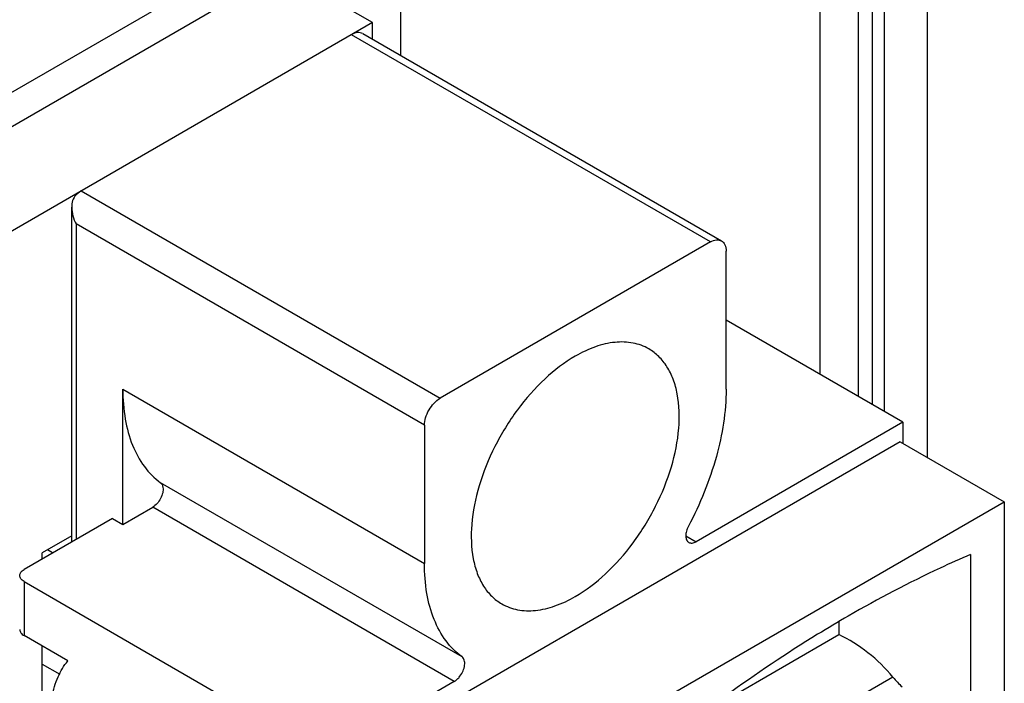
# Model space of a CAD drawing. Header units: inches. Extents: x 0 to 34, y 0 to 22.
# Tile 28 of 111: x 5.34 to 5.735, y 15.846 to 16.113. Entities that reach past the tile are written whole.
import ezdxf

# ---------------------------------------------------------------- set-up
doc = ezdxf.new("R2010")
doc.units = ezdxf.units.IN
doc.header["$LTSCALE"] = 1.87
doc.header["$MEASUREMENT"] = 0
doc.layers.get('0').update_dxf_attribs({"linetype": 'CONTINUOUS'})
doc.layers.add('02___PRT_ALL_AXES', color=7, linetype='CONTINUOUS')
doc.layers.add('ARTWORK', color=7, linetype='CONTINUOUS')

msp = doc.modelspace()

# ---------------------------------------------------------------- linework, layer by layer
at = {"color": 7, "linetype": 'CONTINUOUS'}
for p, q in [((5.70452, 15.93692), (5.70452, 17.61127)), ((5.68722, 15.95534), (5.68722, 17.58716)), ((5.68223, 17.55019), (5.68223, 15.95822)), ((5.48163, 16.11141), (5.44525, 16.13241)), ((5.48163, 16.11141), (5.33025, 16.02401)), ((5.48163, 16.10476), (5.48163, 16.11141)), ((5.61734, 16.02341), (5.47328, 16.10659)), ((5.47771, 16.10703), (5.62177, 16.02385)), ((5.3647, 16.0439), (5.36262, 16.04228)), ((5.3647, 16.0439), (5.50877, 15.96072)), ((5.36089, 15.90307), (5.36089, 16.03735)), ((5.50251, 15.94987), (5.36262, 16.03064)), ((5.36262, 16.03064), (5.36262, 15.90407)), ((5.61734, 16.02341), (5.50877, 15.96072)), ((5.62361, 15.96434), (5.62361, 16.01979)), ((5.69459, 15.95109), (5.62361, 15.99207)), ((5.38141, 15.96434), (5.50251, 15.89442)), ((5.38141, 15.9101), (5.38141, 15.96434)), ((5.69459, 15.95109), (5.61161, 15.90317)), ((5.69459, 15.95109), (5.69459, 15.94265)), ((5.50251, 15.94987), (5.50251, 15.89442)), ((5.69355, 15.94325), (5.48163, 15.82089)), ((5.69355, 15.94325), (5.73531, 15.91914)), ((5.51764, 15.85692), (5.39654, 15.92684)), ((5.59959, 15.84078), (5.73531, 15.91914)), ((5.73531, 15.91914), (5.73531, 15.58162)), ((5.38141, 15.9101), (5.3934, 15.91702)), ((5.5145, 15.8471), (5.3934, 15.91702)), ((5.37723, 15.91251), (5.34174, 15.89201)), ((5.37723, 15.91251), (5.38141, 15.9101)), ((5.36089, 15.90548), (5.34905, 15.89865)), ((5.60747, 15.90556), (5.61161, 15.90317)), ((5.35322, 15.89865), (5.35113, 15.89985)), ((5.34905, 15.89623), (5.34905, 15.89865)), ((5.72174, 15.89804), (5.72174, 15.83657)), ((5.34174, 15.88719), (5.4691, 15.81365)), ((5.34174, 15.88719), (5.34174, 15.8655)), ((5.66884, 15.87103), (5.66884, 15.8659)), ((5.35934, 15.85533), (5.34174, 15.8655)), ((5.62361, 15.83978), (5.66884, 15.8659)), ((5.34905, 15.83838), (5.34905, 15.86128)), ((5.34905, 15.85405), (5.35606, 15.85)), ((5.6906, 15.84881), (5.62361, 15.81013)), ((5.5145, 15.8471), (5.47536, 15.8245))]:
    msp.add_line(p, q, dxfattribs=at)
at = {"color": 3, "linetype": 'CONTINUOUS'}
for p, q in [((5.67666, 17.48339), (5.67666, 15.96144)), ((5.29456, 16.04541), (5.47752, 16.15105))]:
    msp.add_line(p, q, dxfattribs=at)
at = {"color": 7, "linetype": 'CONTINUOUS'}
for centre, major_axis, start_param, end_param in [((5.66296, 15.83211), (0.03341, -0.03067), 1.369589, 1.991559), ((5.70534, 15.85772), (0.01782, -0.01636), -1.772003, -1.548183)]:
    msp.add_ellipse(centre, major_axis=major_axis, ratio=0.697533, start_param=start_param, end_param=end_param, dxfattribs=at)
for points, knots in [([(5.4777, 16.10703), (5.47711, 16.10737), (5.47547, 16.10762), (5.47401, 16.10701), (5.47328, 16.10659)], [0, 0, 0, 0, 0.449158, 1, 1, 1, 1]), ([(5.36262, 16.04228), (5.36199, 16.04167), (5.36109, 16.04004), (5.36089, 16.03825), (5.36089, 16.03735)], [0, 0, 0, 0, 0.492046, 1, 1, 1, 1]), ([(5.61734, 16.02341), (5.61807, 16.02383), (5.61954, 16.02444), (5.62117, 16.02419), (5.62177, 16.02385)], [0, 0, 0, 0, 0.550842, 1, 1, 1, 1]), ([(5.62177, 16.02385), (5.62237, 16.0235), (5.6234, 16.02221), (5.62361, 16.02064), (5.62361, 16.01979)], [0, 0, 0, 0, 0.449166, 1, 1, 1, 1]), ([(5.59259, 15.98052), (5.59064, 15.98165), (5.58616, 15.98327), (5.57873, 15.98346), (5.5708, 15.98155), (5.56565, 15.97909), (5.56306, 15.9776)], [0, 0, 0, 0, 0.217764, 0.450933, 0.710205, 1, 1, 1, 1]), ([(5.56306, 15.88116), (5.56743, 15.88369), (5.57591, 15.89022), (5.58677, 15.90257), (5.59571, 15.91711), (5.60199, 15.93266), (5.60511, 15.94794), (5.60483, 15.95998), (5.6026, 15.96823), (5.60012, 15.97337), (5.5968, 15.97757), (5.59404, 15.97968), (5.59259, 15.98052)], [0, 0, 0, 0, 0.128691, 0.27028, 0.417436, 0.561785, 0.695455, 0.812717, 0.864681, 0.912514, 0.957142, 1, 1, 1, 1]), ([(5.56306, 15.9776), (5.55868, 15.97507), (5.5502, 15.96854), (5.53934, 15.95619), (5.5304, 15.94165), (5.52412, 15.92611), (5.521, 15.91083), (5.52128, 15.89879), (5.52351, 15.89053), (5.52599, 15.88539), (5.52931, 15.88119), (5.53207, 15.87908), (5.53353, 15.87824)], [0, 0, 0, 0, 0.128691, 0.27028, 0.417436, 0.561785, 0.695455, 0.812717, 0.864681, 0.912514, 0.957142, 1, 1, 1, 1]), ([(5.38141, 15.96434), (5.38141, 15.96033), (5.38197, 15.95268), (5.38481, 15.94206), (5.38957, 15.93322), (5.39408, 15.92864), (5.39654, 15.92684)], [0, 0, 0, 0, 0.287516, 0.547132, 0.781996, 1, 1, 1, 1]), ([(5.62361, 15.96434), (5.62361, 15.95526), (5.62048, 15.93611), (5.61318, 15.91826), (5.60848, 15.90937)], [0, 0, 0, 0, 0.474618, 1, 1, 1, 1]), ([(5.50251, 15.94987), (5.50251, 15.9509), (5.50289, 15.95306), (5.50423, 15.9561), (5.5062, 15.95879), (5.50788, 15.96021), (5.50877, 15.96072)], [0, 0, 0, 0, 0.237248, 0.499994, 0.762743, 1, 1, 1, 1]), ([(5.39654, 15.92684), (5.39681, 15.92664), (5.39728, 15.92605), (5.39767, 15.92464), (5.3975, 15.92269), (5.39665, 15.92047), (5.39528, 15.91846), (5.39406, 15.9174), (5.3934, 15.91702)], [0, 0, 0, 0, 0.087975, 0.18969, 0.373946, 0.586543, 0.803712, 1, 1, 1, 1]), ([(5.60848, 15.90937), (5.60814, 15.90873), (5.60762, 15.90745), (5.60734, 15.90555), (5.60761, 15.90391), (5.60827, 15.9031), (5.60866, 15.90288)], [0, 0, 0, 0, 0.308164, 0.584153, 0.812077, 1, 1, 1, 1]), ([(5.60866, 15.90288), (5.60905, 15.90265), (5.61014, 15.90248), (5.61112, 15.90289), (5.61161, 15.90317)], [0, 0, 0, 0, 0.449134, 1, 1, 1, 1]), ([(5.72174, 15.89804), (5.71764, 15.89628), (5.70092, 15.88879), (5.68467, 15.88026), (5.67267, 15.87333)], [0, 0, 0, 0, 0.24371, 1, 1, 1, 1]), ([(5.34001, 15.8896), (5.34001, 15.89006), (5.34041, 15.89109), (5.34125, 15.89173), (5.34174, 15.89201)], [0, 0, 0, 0, 0.449173, 1, 1, 1, 1]), ([(5.51764, 15.85692), (5.51518, 15.85872), (5.51067, 15.8633), (5.50591, 15.87214), (5.50307, 15.88276), (5.50251, 15.89041), (5.50251, 15.89442)], [0, 0, 0, 0, 0.218004, 0.452868, 0.712484, 1, 1, 1, 1]), ([(5.34174, 15.88719), (5.34125, 15.88747), (5.34041, 15.88812), (5.34001, 15.88914), (5.34001, 15.8896)], [0, 0, 0, 0, 0.550827, 1, 1, 1, 1]), ([(5.53353, 15.87824), (5.53548, 15.87711), (5.53995, 15.87549), (5.54739, 15.8753), (5.55531, 15.87721), (5.56046, 15.87967), (5.56306, 15.88116)], [0, 0, 0, 0, 0.217764, 0.450933, 0.710205, 1, 1, 1, 1]), ([(5.67267, 15.87333), (5.66854, 15.87094), (5.65177, 15.86095), (5.63555, 15.85005), (5.62361, 15.84138)], [0, 0, 0, 0, 0.244428, 1, 1, 1, 1]), ([(5.34001, 15.86791), (5.34001, 15.86745), (5.34041, 15.86642), (5.34125, 15.86578), (5.34174, 15.8655)], [0, 0, 0, 0, 0.449173, 1, 1, 1, 1]), ([(5.5145, 15.8471), (5.51493, 15.84735), (5.51575, 15.84798), (5.517, 15.84938), (5.5181, 15.85128), (5.51873, 15.8535), (5.5187, 15.85552), (5.51806, 15.85662), (5.51764, 15.85692)], [0, 0, 0, 0, 0.127817, 0.26836, 0.487198, 0.692799, 0.864439, 1, 1, 1, 1]), ([(5.37106, 15.77921), (5.3664, 15.78563), (5.3587, 15.79919), (5.35312, 15.81742), (5.35191, 15.83144), (5.35264, 15.84073), (5.35498, 15.84883), (5.35773, 15.85343), (5.35934, 15.85533)], [0, 0, 0, 0, 0.291409, 0.567725, 0.692832, 0.806456, 0.908298, 1, 1, 1, 1])]:
    msp.add_open_spline(points, degree=3, knots=knots, dxfattribs=at)
msp.add_open_spline([(5.36089, 16.03735), (5.36089, 16.03504), (5.36158, 16.0327), (5.36262, 16.03064)], degree=3, dxfattribs=at)
at = {"layer": '02___PRT_ALL_AXES', "color": 3, "linetype": 'CONTINUOUS'}
msp.add_line((5.66128, 17.46195), (5.66128, 15.97032), dxfattribs=at)
at = {"layer": 'ARTWORK', "color": 40, "linetype": 'CONTINUOUS'}
for p, q in [((5.27914, 16.05019), (5.49294, 16.17364)), ((5.49294, 16.17364), (5.49294, 16.09823))]:
    msp.add_line(p, q, dxfattribs=at)

doc.saveas('drawing.dxf')
